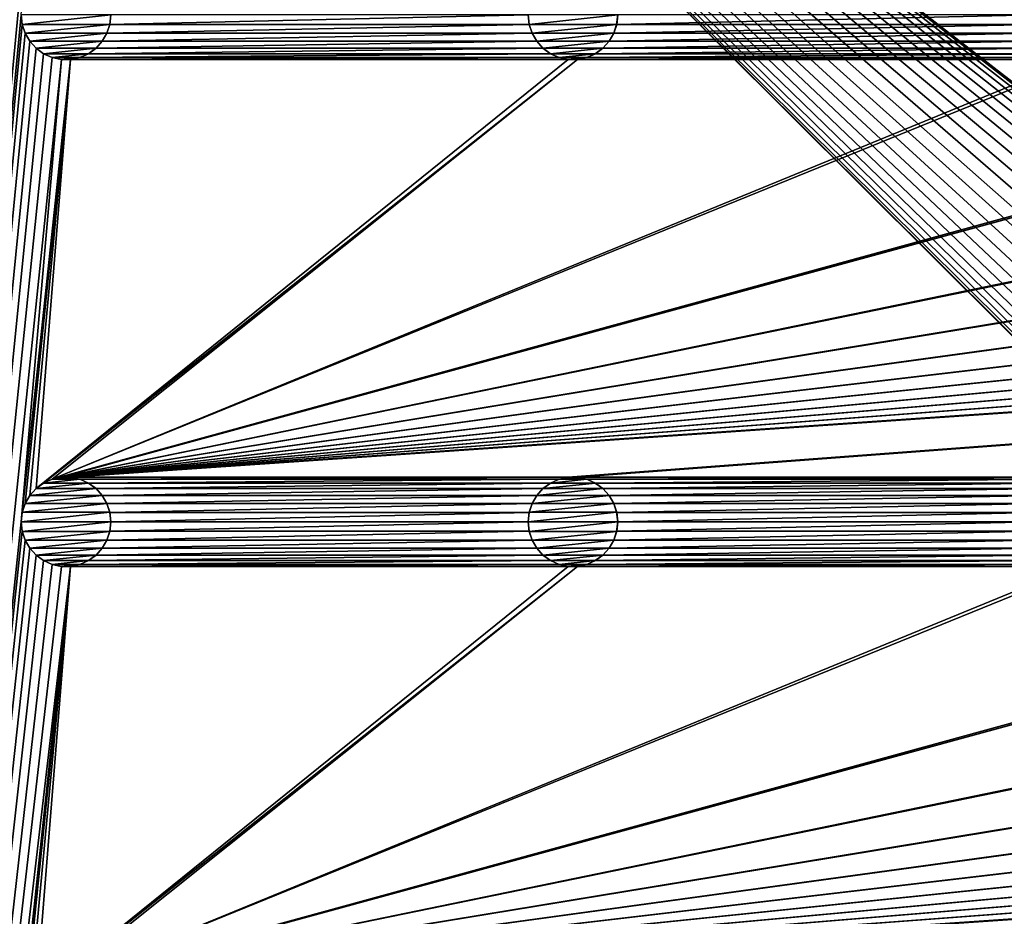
# Model space of a CAD drawing. Header units: metres. Extents: x -200 to 200, y -200 to 200.
# Tile 25 of 88: x -172 to -117, y 63 to 113. Entities that reach past the tile are written whole.
import ezdxf

# ---------------------------------------------------------------- set-up
doc = ezdxf.new("R2010")
doc.units = ezdxf.units.M
doc.layers.add('solid_P34200', color=7, linetype='CONTINUOUS')

msp = doc.modelspace()

# ---------------------------------------------------------------- linework, layer by layer
at = {"layer": 'solid_P34200'}
for points in [[(-172.300003, 169.800003, 5), (-200, 178, 5), (-200, -178, 5)], [(-172.242264, 169.271637, 5), (-172.300003, 169.800003, 5), (-200, -178, 5)], [(-172.084335, 168.784439, 5), (-172.242264, 169.271637, 5), (-200, -178, 5)], [(-171.820801, 168.330292, 5), (-172.084335, 168.784439, 5), (-200, -178, 5)], [(-171.474228, 167.943787, 5), (-171.820801, 168.330292, 5), (-200, -178, 5)], [(-171.047821, 167.634933, 5), (-171.474228, 167.943787, 5), (-200, -178, 5)], [(-170.574692, 167.423645, 5), (-171.047821, 167.634933, 5), (-200, -178, 5)], [(-172.300003, 141.5, 5), (-170.574692, 167.423645, 5), (-200, -178, 5)], [(-181, 159), (-14.856524, 2.058549), (-15, 0)], [(-181, 159), (-15, 0), (-14.856524, -2.058549)], [(-181, 159), (-14.444175, 4.045302), (-14.856524, 2.058549)], [(-181, 159), (-13.756138, 5.976712), (-14.444175, 4.045302)], [(-181, 159), (-12.817678, 7.79116), (-13.756138, 5.976712)], [(-181, 159), (-11.633039, 9.467192), (-12.817678, 7.79116)], [(-181, 159), (-10.240819, 10.959723), (-11.633039, 9.467192)], [(-181, 159), (-8.64688, 12.25524), (-10.240819, 10.959723)], [(-181, 159), (-6.904468, 13.315859), (-8.64688, 12.25524)], [(-181, 159), (-5.01928, 14.134056), (-6.904468, 13.315859)], [(-181, 159), (-3.055924, 14.684637), (-5.01928, 14.134056)], [(-181, 159), (-1.019424, 14.964341), (-3.055924, 14.684637)], [(-181, 159), (1.019424, 14.964341), (-1.019424, 14.964341)], [(-181, 159), (3.055924, 14.684637), (1.019424, 14.964341)], [(-181, 159), (5.01928, 14.134056), (3.055924, 14.684637)], [(-181, 159), (6.904468, 13.315859), (5.01928, 14.134056)], [(-181, 159), (8.64688, 12.25524), (6.904468, 13.315859)], [(181, 159), (8.64688, 12.25524), (-181, 159)], [(-181, 159), (-11.633039, -9.467192), (-10.240819, -10.959723)], [(-181, -159), (-181, 159), (-10.240819, -10.959723)], [(-181, 159), (-12.817678, -7.79116), (-11.633039, -9.467192)], [(-181, 159), (-13.756138, -5.976712), (-12.817678, -7.79116)], [(-181, 159), (-14.444175, -4.045302), (-13.756138, -5.976712)], [(-181, 159), (-14.856524, -2.058549), (-14.444175, -4.045302)], [(-172.242264, 140.971634, 5), (-172.300003, 141.5, 5), (-200, -178, 5)], [(-172.084335, 140.484436, 5), (-172.242264, 140.971634, 5), (-200, -178, 5)], [(-171.820801, 140.030289, 5), (-172.084335, 140.484436, 5), (-200, -178, 5)], [(-171.474228, 139.643784, 5), (-171.820801, 140.030289, 5), (-200, -178, 5)], [(-171.047821, 139.33493, 5), (-171.474228, 139.643784, 5), (-200, -178, 5)], [(-170.574692, 139.123642, 5), (-171.047821, 139.33493, 5), (-200, -178, 5)], [(-170.058914, 139.014282, 5), (-170.574692, 139.123642, 5), (-200, -178, 5)], [(-172.300003, 113.199997, 5), (-170.058914, 139.014282, 5), (-200, -178, 5)], [(-172.242264, 112.671631, 5), (-172.300003, 113.199997, 5), (-200, -178, 5)], [(-172.300003, 113.199997, 7.5), (-172.300003, 113.199997, 5), (-172.242264, 112.671631, 5)], [(-172.300003, 113.199997, 7.5), (-172.242264, 112.671631, 5), (-172.239975, 112.667068, 7.5)], [(-172.300003, 113.199997, 7.5), (-172.239975, 112.667068, 7.5), (-167.300003, 113.199997, 7.5)], [(-172.239975, 112.667068, 7.5), (-167.360016, 112.667068, 7.5), (-167.300003, 113.199997, 7.5)], [(-167.360016, 112.667068, 7.5), (-167.357742, 112.671631, 5), (-167.300003, 113.199997, 5)], [(-167.360016, 112.667068, 7.5), (-167.300003, 113.199997, 5), (-167.300003, 113.199997, 7.5)], [(-144, 113.199997, 5), (-167.300003, 113.199997, 5), (-167.357742, 112.671631, 5)], [(-143.942261, 112.671631, 5), (-144, 113.199997, 5), (-167.357742, 112.671631, 5)], [(-144, 113.199997, 7.5), (-144, 113.199997, 5), (-143.942261, 112.671631, 5)], [(-144, 113.199997, 7.5), (-143.942261, 112.671631, 5), (-143.939987, 112.667068, 7.5)], [(-144, 113.199997, 7.5), (-143.939987, 112.667068, 7.5), (-139, 113.199997, 7.5)], [(-143.939987, 112.667068, 7.5), (-139.060013, 112.667068, 7.5), (-139, 113.199997, 7.5)], [(-139.060013, 112.667068, 7.5), (-139.057739, 112.671631, 5), (-139, 113.199997, 5)], [(-139.060013, 112.667068, 7.5), (-139, 113.199997, 5), (-139, 113.199997, 7.5)], [(-115.699997, 113.199997, 5), (-139, 113.199997, 5), (-139.057739, 112.671631, 5)], [(-115.642265, 112.671631, 5), (-115.699997, 113.199997, 5), (-139.057739, 112.671631, 5)], [(-172.084335, 112.184433, 5), (-172.242264, 112.671631, 5), (-200, -178, 5)], [(-171.820801, 111.730286, 5), (-172.084335, 112.184433, 5), (-200, -178, 5)], [(-172.239975, 112.667068, 7.5), (-172.242264, 112.671631, 5), (-172.084335, 112.184433, 5)], [(-172.239975, 112.667068, 7.5), (-172.084335, 112.184433, 5), (-172.082809, 112.180923, 7.5)], [(-172.239975, 112.667068, 7.5), (-172.082809, 112.180923, 7.5), (-167.360016, 112.667068, 7.5)], [(-172.082809, 112.180923, 7.5), (-172.084335, 112.184433, 5), (-171.820801, 111.730286, 5)], [(-172.082809, 112.180923, 7.5), (-167.517197, 112.180923, 7.5), (-167.360016, 112.667068, 7.5)], [(-172.082809, 112.180923, 7.5), (-171.820801, 111.730286, 5), (-171.821884, 111.733292, 7.5)], [(-172.082809, 112.180923, 7.5), (-171.821884, 111.733292, 7.5), (-167.517197, 112.180923, 7.5)], [(-171.821884, 111.733292, 7.5), (-167.778122, 111.733292, 7.5), (-167.517197, 112.180923, 7.5)], [(-143.784332, 112.184433, 5), (-167.515656, 112.184433, 5), (-167.779205, 111.730286, 5)], [(-167.778122, 111.733292, 7.5), (-167.779205, 111.730286, 5), (-167.515656, 112.184433, 5)], [(-143.520798, 111.730286, 5), (-143.784332, 112.184433, 5), (-167.779205, 111.730286, 5)], [(-167.778122, 111.733292, 7.5), (-167.515656, 112.184433, 5), (-167.517197, 112.180923, 7.5)], [(-167.517197, 112.180923, 7.5), (-167.515656, 112.184433, 5), (-167.357742, 112.671631, 5)], [(-167.517197, 112.180923, 7.5), (-167.357742, 112.671631, 5), (-167.360016, 112.667068, 7.5)], [(-143.942261, 112.671631, 5), (-167.357742, 112.671631, 5), (-167.515656, 112.184433, 5)], [(-143.784332, 112.184433, 5), (-143.942261, 112.671631, 5), (-167.515656, 112.184433, 5)], [(-143.939987, 112.667068, 7.5), (-143.942261, 112.671631, 5), (-143.784332, 112.184433, 5)], [(-143.939987, 112.667068, 7.5), (-143.784332, 112.184433, 5), (-143.782806, 112.180923, 7.5)], [(-143.939987, 112.667068, 7.5), (-143.782806, 112.180923, 7.5), (-139.060013, 112.667068, 7.5)], [(-143.782806, 112.180923, 7.5), (-143.784332, 112.184433, 5), (-143.520798, 111.730286, 5)], [(-143.782806, 112.180923, 7.5), (-139.217194, 112.180923, 7.5), (-139.060013, 112.667068, 7.5)], [(-143.782806, 112.180923, 7.5), (-143.520798, 111.730286, 5), (-143.521881, 111.733292, 7.5)], [(-143.782806, 112.180923, 7.5), (-143.521881, 111.733292, 7.5), (-139.217194, 112.180923, 7.5)], [(-143.521881, 111.733292, 7.5), (-139.478119, 111.733292, 7.5), (-139.217194, 112.180923, 7.5)], [(-115.484337, 112.184433, 5), (-139.215668, 112.184433, 5), (-139.479202, 111.730286, 5)], [(-139.478119, 111.733292, 7.5), (-139.479202, 111.730286, 5), (-139.215668, 112.184433, 5)], [(-115.220795, 111.730286, 5), (-115.484337, 112.184433, 5), (-139.479202, 111.730286, 5)], [(-139.478119, 111.733292, 7.5), (-139.215668, 112.184433, 5), (-139.217194, 112.180923, 7.5)], [(-139.217194, 112.180923, 7.5), (-139.215668, 112.184433, 5), (-139.057739, 112.671631, 5)], [(-139.217194, 112.180923, 7.5), (-139.057739, 112.671631, 5), (-139.060013, 112.667068, 7.5)], [(-115.642265, 112.671631, 5), (-139.057739, 112.671631, 5), (-139.215668, 112.184433, 5)], [(-115.484337, 112.184433, 5), (-115.642265, 112.671631, 5), (-139.215668, 112.184433, 5)], [(-171.474228, 111.343788, 5), (-171.820801, 111.730286, 5), (-200, -178, 5)], [(-171.821884, 111.733292, 7.5), (-171.820801, 111.730286, 5), (-171.474228, 111.343788, 5)], [(-171.821884, 111.733292, 7.5), (-171.474228, 111.343788, 5), (-171.470108, 111.340363, 7.5)], [(-171.821884, 111.733292, 7.5), (-171.470108, 111.340363, 7.5), (-167.778122, 111.733292, 7.5)], [(-171.470108, 111.340363, 7.5), (-168.129883, 111.340363, 7.5), (-167.778122, 111.733292, 7.5)], [(-168.129883, 111.340363, 7.5), (-167.779205, 111.730286, 5), (-167.778122, 111.733292, 7.5)], [(-168.129883, 111.340363, 7.5), (-168.125778, 111.343788, 5), (-167.779205, 111.730286, 5)], [(-143.520798, 111.730286, 5), (-167.779205, 111.730286, 5), (-168.125778, 111.343788, 5)], [(-143.174225, 111.343788, 5), (-143.520798, 111.730286, 5), (-168.125778, 111.343788, 5)], [(-143.521881, 111.733292, 7.5), (-143.520798, 111.730286, 5), (-143.174225, 111.343788, 5)], [(-143.521881, 111.733292, 7.5), (-143.174225, 111.343788, 5), (-143.17012, 111.340363, 7.5)], [(-143.521881, 111.733292, 7.5), (-143.17012, 111.340363, 7.5), (-139.478119, 111.733292, 7.5)], [(-143.17012, 111.340363, 7.5), (-139.82988, 111.340363, 7.5), (-139.478119, 111.733292, 7.5)], [(-139.82988, 111.340363, 7.5), (-139.479202, 111.730286, 5), (-139.478119, 111.733292, 7.5)], [(-139.82988, 111.340363, 7.5), (-139.825775, 111.343788, 5), (-139.479202, 111.730286, 5)], [(-115.220795, 111.730286, 5), (-139.479202, 111.730286, 5), (-139.825775, 111.343788, 5)], [(-114.874222, 111.343788, 5), (-115.220795, 111.730286, 5), (-139.825775, 111.343788, 5)], [(-171.047821, 111.034927, 5), (-171.474228, 111.343788, 5), (-200, -178, 5)], [(-171.470108, 111.340363, 7.5), (-171.474228, 111.343788, 5), (-171.047821, 111.034927, 5)], [(-171.470108, 111.340363, 7.5), (-171.047821, 111.034927, 5), (-171.051529, 111.037949, 7.5)], [(-171.470108, 111.340363, 7.5), (-171.051529, 111.037949, 7.5), (-168.129883, 111.340363, 7.5)], [(-171.051529, 111.037949, 7.5), (-168.548462, 111.037949, 7.5), (-168.129883, 111.340363, 7.5)], [(-171.051529, 111.037949, 7.5), (-171.047821, 111.034927, 5), (-170.574692, 110.823647, 5)], [(-171.051529, 111.037949, 7.5), (-170.574692, 110.823647, 5), (-170.568771, 110.822136, 7.5)], [(-171.051529, 111.037949, 7.5), (-170.568771, 110.822136, 7.5), (-168.548462, 111.037949, 7.5)], [(-170.568771, 110.822136, 7.5), (-169.031219, 110.822136, 7.5), (-168.548462, 111.037949, 7.5)], [(-169.031219, 110.822136, 7.5), (-168.552185, 111.034927, 5), (-168.548462, 111.037949, 7.5)], [(-143.174225, 111.343788, 5), (-168.125778, 111.343788, 5), (-168.552185, 111.034927, 5)], [(-168.548462, 111.037949, 7.5), (-168.552185, 111.034927, 5), (-168.125778, 111.343788, 5)], [(-142.747818, 111.034927, 5), (-143.174225, 111.343788, 5), (-168.552185, 111.034927, 5)], [(-168.548462, 111.037949, 7.5), (-168.125778, 111.343788, 5), (-168.129883, 111.340363, 7.5)], [(-143.17012, 111.340363, 7.5), (-143.174225, 111.343788, 5), (-142.747818, 111.034927, 5)], [(-143.17012, 111.340363, 7.5), (-142.747818, 111.034927, 5), (-142.751526, 111.037949, 7.5)], [(-143.17012, 111.340363, 7.5), (-142.751526, 111.037949, 7.5), (-139.82988, 111.340363, 7.5)], [(-142.751526, 111.037949, 7.5), (-140.248474, 111.037949, 7.5), (-139.82988, 111.340363, 7.5)], [(-142.751526, 111.037949, 7.5), (-142.747818, 111.034927, 5), (-142.274689, 110.823647, 5)], [(-142.751526, 111.037949, 7.5), (-142.274689, 110.823647, 5), (-142.268784, 110.822136, 7.5)], [(-142.751526, 111.037949, 7.5), (-142.268784, 110.822136, 7.5), (-140.248474, 111.037949, 7.5)], [(-142.268784, 110.822136, 7.5), (-140.731216, 110.822136, 7.5), (-140.248474, 111.037949, 7.5)], [(-140.731216, 110.822136, 7.5), (-140.252182, 111.034927, 5), (-140.248474, 111.037949, 7.5)], [(-114.874222, 111.343788, 5), (-139.825775, 111.343788, 5), (-140.252182, 111.034927, 5)], [(-140.248474, 111.037949, 7.5), (-140.252182, 111.034927, 5), (-139.825775, 111.343788, 5)], [(-114.447815, 111.034927, 5), (-114.874222, 111.343788, 5), (-140.252182, 111.034927, 5)], [(-140.248474, 111.037949, 7.5), (-139.825775, 111.343788, 5), (-139.82988, 111.340363, 7.5)], [(-170.574692, 110.823647, 5), (-171.047821, 111.034927, 5), (-200, -178, 5)], [(-170.058914, 110.714287, 5), (-170.574692, 110.823647, 5), (-200, -178, 5)], [(-172.300003, 84.900002, 5), (-170.058914, 110.714287, 5), (-200, -178, 5)], [(-172.300003, 84.900002, 5), (-169.541077, 110.714287, 5), (-170.058914, 110.714287, 5)], [(-172.300003, 84.900002, 5), (-172.242264, 85.428368, 5), (-169.541077, 110.714287, 5)], [(-172.242264, 85.428368, 5), (-172.084335, 85.915565, 5), (-169.541077, 110.714287, 5)], [(-172.084335, 85.915565, 5), (-171.820801, 86.369713, 5), (-169.541077, 110.714287, 5)], [(-171.820801, 86.369713, 5), (-171.474228, 86.75621, 5), (-169.541077, 110.714287, 5)], [(-141.758926, 110.714287, 5), (-169.541077, 110.714287, 5), (-171.474228, 86.75621, 5)], [(-141.241074, 110.714287, 5), (-171.474228, 86.75621, 5), (-171.047821, 87.065071, 5)], [(-141.241074, 110.714287, 5), (-141.758926, 110.714287, 5), (-171.474228, 86.75621, 5)], [(-141.241074, 110.714287, 5), (-171.047821, 87.065071, 5), (-170.574692, 87.276352, 5)], [(-170.568771, 110.822136, 7.5), (-170.574692, 110.823647, 5), (-170.058914, 110.714287, 5)], [(-84.641083, 110.714287, 5), (-170.574692, 87.276352, 5), (-170.058914, 87.385712, 5)], [(-113.458923, 110.714287, 5), (-141.241074, 110.714287, 5), (-170.574692, 87.276352, 5)], [(-112.941078, 110.714287, 5), (-113.458923, 110.714287, 5), (-170.574692, 87.276352, 5)], [(-85.15892, 110.714287, 5), (-112.941078, 110.714287, 5), (-170.574692, 87.276352, 5)], [(-84.641083, 110.714287, 5), (-85.15892, 110.714287, 5), (-170.574692, 87.276352, 5)], [(-170.568771, 110.822136, 7.5), (-170.058914, 110.714287, 5), (-170.064636, 110.715477, 7.5)], [(-170.568771, 110.822136, 7.5), (-170.064636, 110.715477, 7.5), (-169.031219, 110.822136, 7.5)], [(-170.064636, 110.715477, 7.5), (-169.53537, 110.715477, 7.5), (-169.031219, 110.822136, 7.5)], [(-170.064636, 110.715477, 7.5), (-170.058914, 110.714287, 5), (-169.541077, 110.714287, 5)], [(-170.064636, 110.715477, 7.5), (-169.541077, 110.714287, 5), (-169.53537, 110.715477, 7.5)], [(170.058914, 110.714287, 5), (-170.058914, 87.385712, 5), (-169.541077, 87.385712, 5)], [(-56.858921, 110.714287, 5), (-84.641083, 110.714287, 5), (-170.058914, 87.385712, 5)], [(-56.34108, 110.714287, 5), (-56.858921, 110.714287, 5), (-170.058914, 87.385712, 5)], [(-28.55892, 110.714287, 5), (-56.34108, 110.714287, 5), (-170.058914, 87.385712, 5)], [(-28.04108, 110.714287, 5), (-28.55892, 110.714287, 5), (-170.058914, 87.385712, 5)], [(-0.25892, 110.714287, 5), (-28.04108, 110.714287, 5), (-170.058914, 87.385712, 5)], [(0.25892, 110.714287, 5), (-0.25892, 110.714287, 5), (-170.058914, 87.385712, 5)], [(28.04108, 110.714287, 5), (0.25892, 110.714287, 5), (-170.058914, 87.385712, 5)], [(170.058914, 110.714287, 5), (169.541077, 110.714287, 5), (-170.058914, 87.385712, 5)], [(141.758926, 110.714287, 5), (-170.058914, 87.385712, 5), (169.541077, 110.714287, 5)], [(141.758926, 110.714287, 5), (141.241074, 110.714287, 5), (-170.058914, 87.385712, 5)], [(113.458923, 110.714287, 5), (-170.058914, 87.385712, 5), (141.241074, 110.714287, 5)], [(113.458923, 110.714287, 5), (112.941078, 110.714287, 5), (-170.058914, 87.385712, 5)], [(85.15892, 110.714287, 5), (-170.058914, 87.385712, 5), (112.941078, 110.714287, 5)], [(85.15892, 110.714287, 5), (84.641083, 110.714287, 5), (-170.058914, 87.385712, 5)], [(56.858921, 110.714287, 5), (-170.058914, 87.385712, 5), (84.641083, 110.714287, 5)], [(56.858921, 110.714287, 5), (56.34108, 110.714287, 5), (-170.058914, 87.385712, 5)], [(28.55892, 110.714287, 5), (-170.058914, 87.385712, 5), (56.34108, 110.714287, 5)], [(28.55892, 110.714287, 5), (28.04108, 110.714287, 5), (-170.058914, 87.385712, 5)], [(-142.274689, 110.823647, 5), (-169.025314, 110.823647, 5), (-169.541077, 110.714287, 5)], [(-169.53537, 110.715477, 7.5), (-169.541077, 110.714287, 5), (-169.025314, 110.823647, 5)], [(-141.758926, 110.714287, 5), (-142.274689, 110.823647, 5), (-169.541077, 110.714287, 5)], [(170.058914, 110.714287, 5), (-169.541077, 87.385712, 5), (-141.758926, 87.385712, 5)], [(-169.53537, 110.715477, 7.5), (-169.025314, 110.823647, 5), (-169.031219, 110.822136, 7.5)], [(-169.031219, 110.822136, 7.5), (-169.025314, 110.823647, 5), (-168.552185, 111.034927, 5)], [(-142.747818, 111.034927, 5), (-168.552185, 111.034927, 5), (-169.025314, 110.823647, 5)], [(-142.274689, 110.823647, 5), (-142.747818, 111.034927, 5), (-169.025314, 110.823647, 5)], [(-142.268784, 110.822136, 7.5), (-142.274689, 110.823647, 5), (-141.758926, 110.714287, 5)], [(-142.268784, 110.822136, 7.5), (-141.758926, 110.714287, 5), (-141.764633, 110.715477, 7.5)], [(-142.268784, 110.822136, 7.5), (-141.764633, 110.715477, 7.5), (-140.731216, 110.822136, 7.5)], [(-141.764633, 110.715477, 7.5), (-141.235367, 110.715477, 7.5), (-140.731216, 110.822136, 7.5)], [(-141.764633, 110.715477, 7.5), (-141.758926, 110.714287, 5), (-141.241074, 110.714287, 5)], [(-141.764633, 110.715477, 7.5), (-141.241074, 110.714287, 5), (-141.235367, 110.715477, 7.5)], [(170.058914, 110.714287, 5), (-141.758926, 87.385712, 5), (-141.241074, 87.385712, 5)], [(-113.974686, 110.823647, 5), (-140.725311, 110.823647, 5), (-141.241074, 110.714287, 5)], [(-141.235367, 110.715477, 7.5), (-141.241074, 110.714287, 5), (-140.725311, 110.823647, 5)], [(-113.458923, 110.714287, 5), (-113.974686, 110.823647, 5), (-141.241074, 110.714287, 5)], [(170.058914, 110.714287, 5), (-141.241074, 87.385712, 5), (-113.458923, 87.385712, 5)], [(-141.235367, 110.715477, 7.5), (-140.725311, 110.823647, 5), (-140.731216, 110.822136, 7.5)], [(-140.731216, 110.822136, 7.5), (-140.725311, 110.823647, 5), (-140.252182, 111.034927, 5)], [(-114.447815, 111.034927, 5), (-140.252182, 111.034927, 5), (-140.725311, 110.823647, 5)], [(-113.974686, 110.823647, 5), (-114.447815, 111.034927, 5), (-140.725311, 110.823647, 5)], [(-171.051529, 87.06205, 7.5), (-171.047821, 87.065071, 5), (-171.474228, 86.75621, 5)], [(-171.051529, 87.06205, 7.5), (-171.474228, 86.75621, 5), (-171.470108, 86.759636, 7.5)], [(-168.548462, 87.06205, 7.5), (-171.051529, 87.06205, 7.5), (-171.470108, 86.759636, 7.5)], [(-168.129883, 86.759636, 7.5), (-168.548462, 87.06205, 7.5), (-171.470108, 86.759636, 7.5)], [(-170.568771, 87.277863, 7.5), (-171.047821, 87.065071, 5), (-171.051529, 87.06205, 7.5)], [(-169.031219, 87.277863, 7.5), (-170.568771, 87.277863, 7.5), (-171.051529, 87.06205, 7.5)], [(-168.548462, 87.06205, 7.5), (-169.031219, 87.277863, 7.5), (-171.051529, 87.06205, 7.5)], [(-170.568771, 87.277863, 7.5), (-170.574692, 87.276352, 5), (-171.047821, 87.065071, 5)], [(-170.064636, 87.384521, 7.5), (-170.058914, 87.385712, 5), (-170.574692, 87.276352, 5)], [(-170.064636, 87.384521, 7.5), (-170.574692, 87.276352, 5), (-170.568771, 87.277863, 7.5)], [(-169.53537, 87.384521, 7.5), (-170.064636, 87.384521, 7.5), (-170.568771, 87.277863, 7.5)], [(-169.031219, 87.277863, 7.5), (-169.53537, 87.384521, 7.5), (-170.568771, 87.277863, 7.5)], [(-169.53537, 87.384521, 7.5), (-170.058914, 87.385712, 5), (-170.064636, 87.384521, 7.5)], [(-169.53537, 87.384521, 7.5), (-169.541077, 87.385712, 5), (-170.058914, 87.385712, 5)], [(-141.758926, 87.385712, 5), (-169.541077, 87.385712, 5), (-169.025314, 87.276352, 5)], [(-169.031219, 87.277863, 7.5), (-169.025314, 87.276352, 5), (-169.541077, 87.385712, 5)], [(-169.031219, 87.277863, 7.5), (-169.541077, 87.385712, 5), (-169.53537, 87.384521, 7.5)], [(-168.548462, 87.06205, 7.5), (-169.025314, 87.276352, 5), (-169.031219, 87.277863, 7.5)], [(-142.274689, 87.276352, 5), (-141.758926, 87.385712, 5), (-169.025314, 87.276352, 5)], [(-142.274689, 87.276352, 5), (-169.025314, 87.276352, 5), (-168.552185, 87.065071, 5)], [(-168.548462, 87.06205, 7.5), (-168.552185, 87.065071, 5), (-169.025314, 87.276352, 5)], [(-142.747818, 87.065071, 5), (-142.274689, 87.276352, 5), (-168.552185, 87.065071, 5)], [(-142.747818, 87.065071, 5), (-168.552185, 87.065071, 5), (-168.125778, 86.75621, 5)], [(-168.129883, 86.759636, 7.5), (-168.125778, 86.75621, 5), (-168.552185, 87.065071, 5)], [(-168.129883, 86.759636, 7.5), (-168.552185, 87.065071, 5), (-168.548462, 87.06205, 7.5)], [(-143.174225, 86.75621, 5), (-142.747818, 87.065071, 5), (-168.125778, 86.75621, 5)], [(-142.751526, 87.06205, 7.5), (-142.747818, 87.065071, 5), (-143.174225, 86.75621, 5)], [(-142.751526, 87.06205, 7.5), (-143.174225, 86.75621, 5), (-143.17012, 86.759636, 7.5)], [(-140.248474, 87.06205, 7.5), (-142.751526, 87.06205, 7.5), (-143.17012, 86.759636, 7.5)], [(-139.82988, 86.759636, 7.5), (-140.248474, 87.06205, 7.5), (-143.17012, 86.759636, 7.5)], [(-142.268784, 87.277863, 7.5), (-142.747818, 87.065071, 5), (-142.751526, 87.06205, 7.5)], [(-140.731216, 87.277863, 7.5), (-142.268784, 87.277863, 7.5), (-142.751526, 87.06205, 7.5)], [(-140.248474, 87.06205, 7.5), (-140.731216, 87.277863, 7.5), (-142.751526, 87.06205, 7.5)], [(-142.268784, 87.277863, 7.5), (-142.274689, 87.276352, 5), (-142.747818, 87.065071, 5)], [(-141.764633, 87.384521, 7.5), (-141.758926, 87.385712, 5), (-142.274689, 87.276352, 5)], [(-141.764633, 87.384521, 7.5), (-142.274689, 87.276352, 5), (-142.268784, 87.277863, 7.5)], [(-141.235367, 87.384521, 7.5), (-141.764633, 87.384521, 7.5), (-142.268784, 87.277863, 7.5)], [(-140.731216, 87.277863, 7.5), (-141.235367, 87.384521, 7.5), (-142.268784, 87.277863, 7.5)], [(-141.235367, 87.384521, 7.5), (-141.758926, 87.385712, 5), (-141.764633, 87.384521, 7.5)], [(-141.235367, 87.384521, 7.5), (-141.241074, 87.385712, 5), (-141.758926, 87.385712, 5)], [(-113.458923, 87.385712, 5), (-141.241074, 87.385712, 5), (-140.725311, 87.276352, 5)], [(-140.731216, 87.277863, 7.5), (-140.725311, 87.276352, 5), (-141.241074, 87.385712, 5)], [(-140.731216, 87.277863, 7.5), (-141.241074, 87.385712, 5), (-141.235367, 87.384521, 7.5)], [(-140.248474, 87.06205, 7.5), (-140.725311, 87.276352, 5), (-140.731216, 87.277863, 7.5)], [(-113.974686, 87.276352, 5), (-113.458923, 87.385712, 5), (-140.725311, 87.276352, 5)], [(-113.974686, 87.276352, 5), (-140.725311, 87.276352, 5), (-140.252182, 87.065071, 5)], [(-140.248474, 87.06205, 7.5), (-140.252182, 87.065071, 5), (-140.725311, 87.276352, 5)], [(-114.447815, 87.065071, 5), (-113.974686, 87.276352, 5), (-140.252182, 87.065071, 5)], [(-114.447815, 87.065071, 5), (-140.252182, 87.065071, 5), (-139.825775, 86.75621, 5)], [(-139.82988, 86.759636, 7.5), (-139.825775, 86.75621, 5), (-140.252182, 87.065071, 5)], [(-139.82988, 86.759636, 7.5), (-140.252182, 87.065071, 5), (-140.248474, 87.06205, 7.5)], [(-114.874222, 86.75621, 5), (-114.447815, 87.065071, 5), (-139.825775, 86.75621, 5)], [(-171.821884, 86.366707, 7.5), (-171.820801, 86.369713, 5), (-172.084335, 85.915565, 5)], [(-171.821884, 86.366707, 7.5), (-172.084335, 85.915565, 5), (-172.082809, 85.919083, 7.5)], [(-167.778122, 86.366707, 7.5), (-171.821884, 86.366707, 7.5), (-172.082809, 85.919083, 7.5)], [(-167.517197, 85.919083, 7.5), (-167.778122, 86.366707, 7.5), (-172.082809, 85.919083, 7.5)], [(-171.470108, 86.759636, 7.5), (-171.820801, 86.369713, 5), (-171.821884, 86.366707, 7.5)], [(-168.129883, 86.759636, 7.5), (-171.470108, 86.759636, 7.5), (-171.821884, 86.366707, 7.5)], [(-167.778122, 86.366707, 7.5), (-168.129883, 86.759636, 7.5), (-171.821884, 86.366707, 7.5)], [(-171.470108, 86.759636, 7.5), (-171.474228, 86.75621, 5), (-171.820801, 86.369713, 5)], [(-167.778122, 86.366707, 7.5), (-168.125778, 86.75621, 5), (-168.129883, 86.759636, 7.5)], [(-143.174225, 86.75621, 5), (-168.125778, 86.75621, 5), (-167.779205, 86.369713, 5)], [(-167.778122, 86.366707, 7.5), (-167.779205, 86.369713, 5), (-168.125778, 86.75621, 5)], [(-143.520798, 86.369713, 5), (-143.174225, 86.75621, 5), (-167.779205, 86.369713, 5)], [(-143.520798, 86.369713, 5), (-167.779205, 86.369713, 5), (-167.515656, 85.915565, 5)], [(-167.517197, 85.919083, 7.5), (-167.515656, 85.915565, 5), (-167.779205, 86.369713, 5)], [(-167.517197, 85.919083, 7.5), (-167.779205, 86.369713, 5), (-167.778122, 86.366707, 7.5)], [(-143.784332, 85.915565, 5), (-143.520798, 86.369713, 5), (-167.515656, 85.915565, 5)], [(-143.521881, 86.366707, 7.5), (-143.520798, 86.369713, 5), (-143.784332, 85.915565, 5)], [(-143.521881, 86.366707, 7.5), (-143.784332, 85.915565, 5), (-143.782806, 85.919083, 7.5)], [(-139.478119, 86.366707, 7.5), (-143.521881, 86.366707, 7.5), (-143.782806, 85.919083, 7.5)], [(-139.217194, 85.919083, 7.5), (-139.478119, 86.366707, 7.5), (-143.782806, 85.919083, 7.5)], [(-143.17012, 86.759636, 7.5), (-143.520798, 86.369713, 5), (-143.521881, 86.366707, 7.5)], [(-139.82988, 86.759636, 7.5), (-143.17012, 86.759636, 7.5), (-143.521881, 86.366707, 7.5)], [(-139.478119, 86.366707, 7.5), (-139.82988, 86.759636, 7.5), (-143.521881, 86.366707, 7.5)], [(-143.17012, 86.759636, 7.5), (-143.174225, 86.75621, 5), (-143.520798, 86.369713, 5)], [(-139.478119, 86.366707, 7.5), (-139.825775, 86.75621, 5), (-139.82988, 86.759636, 7.5)], [(-114.874222, 86.75621, 5), (-139.825775, 86.75621, 5), (-139.479202, 86.369713, 5)], [(-139.478119, 86.366707, 7.5), (-139.479202, 86.369713, 5), (-139.825775, 86.75621, 5)], [(-115.220795, 86.369713, 5), (-114.874222, 86.75621, 5), (-139.479202, 86.369713, 5)], [(-115.220795, 86.369713, 5), (-139.479202, 86.369713, 5), (-139.215668, 85.915565, 5)], [(-139.217194, 85.919083, 7.5), (-139.215668, 85.915565, 5), (-139.479202, 86.369713, 5)], [(-139.217194, 85.919083, 7.5), (-139.479202, 86.369713, 5), (-139.478119, 86.366707, 7.5)], [(-115.484337, 85.915565, 5), (-115.220795, 86.369713, 5), (-139.215668, 85.915565, 5)], [(-172.082809, 85.919083, 7.5), (-172.084335, 85.915565, 5), (-172.242264, 85.428368, 5)], [(-172.082809, 85.919083, 7.5), (-172.242264, 85.428368, 5), (-172.239975, 85.43293, 7.5)], [(-167.517197, 85.919083, 7.5), (-172.082809, 85.919083, 7.5), (-172.239975, 85.43293, 7.5)], [(-167.360016, 85.43293, 7.5), (-167.517197, 85.919083, 7.5), (-172.239975, 85.43293, 7.5)], [(-167.360016, 85.43293, 7.5), (-167.515656, 85.915565, 5), (-167.517197, 85.919083, 7.5)], [(-143.784332, 85.915565, 5), (-167.515656, 85.915565, 5), (-167.357742, 85.428368, 5)], [(-167.360016, 85.43293, 7.5), (-167.357742, 85.428368, 5), (-167.515656, 85.915565, 5)], [(-143.942261, 85.428368, 5), (-143.784332, 85.915565, 5), (-167.357742, 85.428368, 5)], [(-143.782806, 85.919083, 7.5), (-143.784332, 85.915565, 5), (-143.942261, 85.428368, 5)], [(-143.782806, 85.919083, 7.5), (-143.942261, 85.428368, 5), (-143.939987, 85.43293, 7.5)], [(-139.217194, 85.919083, 7.5), (-143.782806, 85.919083, 7.5), (-143.939987, 85.43293, 7.5)], [(-139.060013, 85.43293, 7.5), (-139.217194, 85.919083, 7.5), (-143.939987, 85.43293, 7.5)], [(-139.060013, 85.43293, 7.5), (-139.215668, 85.915565, 5), (-139.217194, 85.919083, 7.5)], [(-115.484337, 85.915565, 5), (-139.215668, 85.915565, 5), (-139.057739, 85.428368, 5)], [(-139.060013, 85.43293, 7.5), (-139.057739, 85.428368, 5), (-139.215668, 85.915565, 5)], [(-115.642265, 85.428368, 5), (-115.484337, 85.915565, 5), (-139.057739, 85.428368, 5)], [(-172.239975, 85.43293, 7.5), (-172.242264, 85.428368, 5), (-172.300003, 84.900002, 5)], [(-172.239975, 85.43293, 7.5), (-172.300003, 84.900002, 5), (-172.300003, 84.900002, 7.5)], [(-167.360016, 85.43293, 7.5), (-172.300003, 84.900002, 7.5), (-167.300003, 84.900002, 7.5)], [(-167.360016, 85.43293, 7.5), (-172.239975, 85.43293, 7.5), (-172.300003, 84.900002, 7.5)], [(-167.360016, 85.43293, 7.5), (-167.300003, 84.900002, 7.5), (-167.357742, 85.428368, 5)], [(-143.942261, 85.428368, 5), (-167.357742, 85.428368, 5), (-167.300003, 84.900002, 5)], [(-167.300003, 84.900002, 7.5), (-167.300003, 84.900002, 5), (-167.357742, 85.428368, 5)], [(-144, 84.900002, 5), (-143.942261, 85.428368, 5), (-167.300003, 84.900002, 5)], [(-143.939987, 85.43293, 7.5), (-143.942261, 85.428368, 5), (-144, 84.900002, 5)], [(-143.939987, 85.43293, 7.5), (-144, 84.900002, 5), (-144, 84.900002, 7.5)], [(-139.060013, 85.43293, 7.5), (-144, 84.900002, 7.5), (-139, 84.900002, 7.5)], [(-139.060013, 85.43293, 7.5), (-143.939987, 85.43293, 7.5), (-144, 84.900002, 7.5)], [(-139.060013, 85.43293, 7.5), (-139, 84.900002, 7.5), (-139.057739, 85.428368, 5)], [(-115.642265, 85.428368, 5), (-139.057739, 85.428368, 5), (-139, 84.900002, 5)], [(-139, 84.900002, 7.5), (-139, 84.900002, 5), (-139.057739, 85.428368, 5)], [(-115.699997, 84.900002, 5), (-115.642265, 85.428368, 5), (-139, 84.900002, 5)], [(-172.242264, 84.371628, 5), (-172.300003, 84.900002, 5), (-200, -178, 5)], [(-172.300003, 84.900002, 7.5), (-172.300003, 84.900002, 5), (-172.242264, 84.371628, 5)], [(-172.300003, 84.900002, 7.5), (-172.242264, 84.371628, 5), (-172.239975, 84.367065, 7.5)], [(-172.300003, 84.900002, 7.5), (-172.239975, 84.367065, 7.5), (-167.300003, 84.900002, 7.5)], [(-172.239975, 84.367065, 7.5), (-167.360016, 84.367065, 7.5), (-167.300003, 84.900002, 7.5)], [(-167.360016, 84.367065, 7.5), (-167.357742, 84.371628, 5), (-167.300003, 84.900002, 5)], [(-167.360016, 84.367065, 7.5), (-167.300003, 84.900002, 5), (-167.300003, 84.900002, 7.5)], [(-144, 84.900002, 5), (-167.300003, 84.900002, 5), (-167.357742, 84.371628, 5)], [(-143.942261, 84.371628, 5), (-144, 84.900002, 5), (-167.357742, 84.371628, 5)], [(-144, 84.900002, 7.5), (-144, 84.900002, 5), (-143.942261, 84.371628, 5)], [(-144, 84.900002, 7.5), (-143.942261, 84.371628, 5), (-143.939987, 84.367065, 7.5)], [(-144, 84.900002, 7.5), (-143.939987, 84.367065, 7.5), (-139, 84.900002, 7.5)], [(-143.939987, 84.367065, 7.5), (-139.060013, 84.367065, 7.5), (-139, 84.900002, 7.5)], [(-139.060013, 84.367065, 7.5), (-139.057739, 84.371628, 5), (-139, 84.900002, 5)], [(-139.060013, 84.367065, 7.5), (-139, 84.900002, 5), (-139, 84.900002, 7.5)], [(-115.699997, 84.900002, 5), (-139, 84.900002, 5), (-139.057739, 84.371628, 5)], [(-115.642265, 84.371628, 5), (-115.699997, 84.900002, 5), (-139.057739, 84.371628, 5)], [(-172.084335, 83.88443, 5), (-172.242264, 84.371628, 5), (-200, -178, 5)], [(-172.239975, 84.367065, 7.5), (-172.242264, 84.371628, 5), (-172.084335, 83.88443, 5)], [(-172.239975, 84.367065, 7.5), (-172.084335, 83.88443, 5), (-172.082809, 83.88092, 7.5)], [(-172.239975, 84.367065, 7.5), (-172.082809, 83.88092, 7.5), (-167.360016, 84.367065, 7.5)], [(-172.082809, 83.88092, 7.5), (-167.517197, 83.88092, 7.5), (-167.360016, 84.367065, 7.5)], [(-167.517197, 83.88092, 7.5), (-167.515656, 83.88443, 5), (-167.357742, 84.371628, 5)], [(-167.517197, 83.88092, 7.5), (-167.357742, 84.371628, 5), (-167.360016, 84.367065, 7.5)], [(-143.942261, 84.371628, 5), (-167.357742, 84.371628, 5), (-167.515656, 83.88443, 5)], [(-143.784332, 83.88443, 5), (-143.942261, 84.371628, 5), (-167.515656, 83.88443, 5)], [(-143.939987, 84.367065, 7.5), (-143.942261, 84.371628, 5), (-143.784332, 83.88443, 5)], [(-143.939987, 84.367065, 7.5), (-143.784332, 83.88443, 5), (-143.782806, 83.88092, 7.5)], [(-143.939987, 84.367065, 7.5), (-143.782806, 83.88092, 7.5), (-139.060013, 84.367065, 7.5)], [(-143.782806, 83.88092, 7.5), (-139.217194, 83.88092, 7.5), (-139.060013, 84.367065, 7.5)], [(-139.217194, 83.88092, 7.5), (-139.215668, 83.88443, 5), (-139.057739, 84.371628, 5)], [(-139.217194, 83.88092, 7.5), (-139.057739, 84.371628, 5), (-139.060013, 84.367065, 7.5)], [(-115.642265, 84.371628, 5), (-139.057739, 84.371628, 5), (-139.215668, 83.88443, 5)], [(-115.484337, 83.88443, 5), (-115.642265, 84.371628, 5), (-139.215668, 83.88443, 5)], [(-171.820801, 83.43029, 5), (-172.084335, 83.88443, 5), (-200, -178, 5)], [(-172.082809, 83.88092, 7.5), (-172.084335, 83.88443, 5), (-171.820801, 83.43029, 5)], [(-172.082809, 83.88092, 7.5), (-171.820801, 83.43029, 5), (-171.821884, 83.433289, 7.5)], [(-172.082809, 83.88092, 7.5), (-171.821884, 83.433289, 7.5), (-167.517197, 83.88092, 7.5)], [(-171.821884, 83.433289, 7.5), (-167.778122, 83.433289, 7.5), (-167.517197, 83.88092, 7.5)], [(-143.784332, 83.88443, 5), (-167.515656, 83.88443, 5), (-167.779205, 83.43029, 5)], [(-167.778122, 83.433289, 7.5), (-167.779205, 83.43029, 5), (-167.515656, 83.88443, 5)], [(-143.520798, 83.43029, 5), (-143.784332, 83.88443, 5), (-167.779205, 83.43029, 5)], [(-167.778122, 83.433289, 7.5), (-167.515656, 83.88443, 5), (-167.517197, 83.88092, 7.5)], [(-143.782806, 83.88092, 7.5), (-143.784332, 83.88443, 5), (-143.520798, 83.43029, 5)], [(-143.782806, 83.88092, 7.5), (-143.520798, 83.43029, 5), (-143.521881, 83.433289, 7.5)], [(-143.782806, 83.88092, 7.5), (-143.521881, 83.433289, 7.5), (-139.217194, 83.88092, 7.5)], [(-143.521881, 83.433289, 7.5), (-139.478119, 83.433289, 7.5), (-139.217194, 83.88092, 7.5)], [(-115.484337, 83.88443, 5), (-139.215668, 83.88443, 5), (-139.479202, 83.43029, 5)], [(-139.478119, 83.433289, 7.5), (-139.479202, 83.43029, 5), (-139.215668, 83.88443, 5)], [(-115.220795, 83.43029, 5), (-115.484337, 83.88443, 5), (-139.479202, 83.43029, 5)], [(-139.478119, 83.433289, 7.5), (-139.215668, 83.88443, 5), (-139.217194, 83.88092, 7.5)], [(-171.474228, 83.043793, 5), (-171.820801, 83.43029, 5), (-200, -178, 5)], [(-171.047821, 82.734932, 5), (-171.474228, 83.043793, 5), (-200, -178, 5)], [(-171.821884, 83.433289, 7.5), (-171.820801, 83.43029, 5), (-171.474228, 83.043793, 5)], [(-171.821884, 83.433289, 7.5), (-171.474228, 83.043793, 5), (-171.470108, 83.040367, 7.5)], [(-171.821884, 83.433289, 7.5), (-171.470108, 83.040367, 7.5), (-167.778122, 83.433289, 7.5)], [(-171.470108, 83.040367, 7.5), (-171.474228, 83.043793, 5), (-171.047821, 82.734932, 5)], [(-171.470108, 83.040367, 7.5), (-168.129883, 83.040367, 7.5), (-167.778122, 83.433289, 7.5)], [(-171.470108, 83.040367, 7.5), (-171.047821, 82.734932, 5), (-171.051529, 82.737953, 7.5)], [(-171.470108, 83.040367, 7.5), (-171.051529, 82.737953, 7.5), (-168.129883, 83.040367, 7.5)], [(-171.051529, 82.737953, 7.5), (-168.548462, 82.737953, 7.5), (-168.129883, 83.040367, 7.5)], [(-143.174225, 83.043793, 5), (-168.125778, 83.043793, 5), (-168.552185, 82.734932, 5)], [(-168.548462, 82.737953, 7.5), (-168.552185, 82.734932, 5), (-168.125778, 83.043793, 5)], [(-142.747818, 82.734932, 5), (-143.174225, 83.043793, 5), (-168.552185, 82.734932, 5)], [(-168.548462, 82.737953, 7.5), (-168.125778, 83.043793, 5), (-168.129883, 83.040367, 7.5)], [(-168.129883, 83.040367, 7.5), (-167.779205, 83.43029, 5), (-167.778122, 83.433289, 7.5)], [(-168.129883, 83.040367, 7.5), (-168.125778, 83.043793, 5), (-167.779205, 83.43029, 5)], [(-143.520798, 83.43029, 5), (-167.779205, 83.43029, 5), (-168.125778, 83.043793, 5)], [(-143.174225, 83.043793, 5), (-143.520798, 83.43029, 5), (-168.125778, 83.043793, 5)], [(-143.521881, 83.433289, 7.5), (-143.520798, 83.43029, 5), (-143.174225, 83.043793, 5)], [(-143.521881, 83.433289, 7.5), (-143.174225, 83.043793, 5), (-143.17012, 83.040367, 7.5)], [(-143.521881, 83.433289, 7.5), (-143.17012, 83.040367, 7.5), (-139.478119, 83.433289, 7.5)], [(-143.17012, 83.040367, 7.5), (-143.174225, 83.043793, 5), (-142.747818, 82.734932, 5)], [(-143.17012, 83.040367, 7.5), (-139.82988, 83.040367, 7.5), (-139.478119, 83.433289, 7.5)], [(-143.17012, 83.040367, 7.5), (-142.747818, 82.734932, 5), (-142.751526, 82.737953, 7.5)], [(-143.17012, 83.040367, 7.5), (-142.751526, 82.737953, 7.5), (-139.82988, 83.040367, 7.5)], [(-142.751526, 82.737953, 7.5), (-140.248474, 82.737953, 7.5), (-139.82988, 83.040367, 7.5)], [(-114.874222, 83.043793, 5), (-139.825775, 83.043793, 5), (-140.252182, 82.734932, 5)], [(-140.248474, 82.737953, 7.5), (-140.252182, 82.734932, 5), (-139.825775, 83.043793, 5)], [(-114.447815, 82.734932, 5), (-114.874222, 83.043793, 5), (-140.252182, 82.734932, 5)], [(-140.248474, 82.737953, 7.5), (-139.825775, 83.043793, 5), (-139.82988, 83.040367, 7.5)], [(-139.82988, 83.040367, 7.5), (-139.479202, 83.43029, 5), (-139.478119, 83.433289, 7.5)], [(-139.82988, 83.040367, 7.5), (-139.825775, 83.043793, 5), (-139.479202, 83.43029, 5)], [(-115.220795, 83.43029, 5), (-139.479202, 83.43029, 5), (-139.825775, 83.043793, 5)], [(-114.874222, 83.043793, 5), (-115.220795, 83.43029, 5), (-139.825775, 83.043793, 5)], [(-170.574692, 82.523643, 5), (-171.047821, 82.734932, 5), (-200, -178, 5)], [(-170.058914, 82.414291, 5), (-170.574692, 82.523643, 5), (-200, -178, 5)], [(-171.051529, 82.737953, 7.5), (-171.047821, 82.734932, 5), (-170.574692, 82.523643, 5)], [(-171.051529, 82.737953, 7.5), (-170.574692, 82.523643, 5), (-170.568771, 82.522141, 7.5)], [(-171.051529, 82.737953, 7.5), (-170.568771, 82.522141, 7.5), (-168.548462, 82.737953, 7.5)], [(-170.568771, 82.522141, 7.5), (-170.574692, 82.523643, 5), (-170.058914, 82.414291, 5)], [(-170.568771, 82.522141, 7.5), (-169.031219, 82.522141, 7.5), (-168.548462, 82.737953, 7.5)], [(-170.568771, 82.522141, 7.5), (-170.058914, 82.414291, 5), (-170.064636, 82.415482, 7.5)], [(-170.568771, 82.522141, 7.5), (-170.064636, 82.415482, 7.5), (-169.031219, 82.522141, 7.5)], [(-170.064636, 82.415482, 7.5), (-169.53537, 82.415482, 7.5), (-169.031219, 82.522141, 7.5)], [(-142.274689, 82.523643, 5), (-169.025314, 82.523643, 5), (-169.541077, 82.414291, 5)], [(-169.53537, 82.415482, 7.5), (-169.541077, 82.414291, 5), (-169.025314, 82.523643, 5)], [(-141.758926, 82.414291, 5), (-142.274689, 82.523643, 5), (-169.541077, 82.414291, 5)], [(-169.53537, 82.415482, 7.5), (-169.025314, 82.523643, 5), (-169.031219, 82.522141, 7.5)], [(-169.031219, 82.522141, 7.5), (-168.552185, 82.734932, 5), (-168.548462, 82.737953, 7.5)], [(-169.031219, 82.522141, 7.5), (-169.025314, 82.523643, 5), (-168.552185, 82.734932, 5)], [(-142.747818, 82.734932, 5), (-168.552185, 82.734932, 5), (-169.025314, 82.523643, 5)], [(-142.274689, 82.523643, 5), (-142.747818, 82.734932, 5), (-169.025314, 82.523643, 5)], [(-142.751526, 82.737953, 7.5), (-142.747818, 82.734932, 5), (-142.274689, 82.523643, 5)], [(-142.751526, 82.737953, 7.5), (-142.274689, 82.523643, 5), (-142.268784, 82.522141, 7.5)], [(-142.751526, 82.737953, 7.5), (-142.268784, 82.522141, 7.5), (-140.248474, 82.737953, 7.5)], [(-142.268784, 82.522141, 7.5), (-142.274689, 82.523643, 5), (-141.758926, 82.414291, 5)], [(-142.268784, 82.522141, 7.5), (-140.731216, 82.522141, 7.5), (-140.248474, 82.737953, 7.5)], [(-142.268784, 82.522141, 7.5), (-141.758926, 82.414291, 5), (-141.764633, 82.415482, 7.5)], [(-142.268784, 82.522141, 7.5), (-141.764633, 82.415482, 7.5), (-140.731216, 82.522141, 7.5)], [(-141.764633, 82.415482, 7.5), (-141.235367, 82.415482, 7.5), (-140.731216, 82.522141, 7.5)], [(-113.974686, 82.523643, 5), (-140.725311, 82.523643, 5), (-141.241074, 82.414291, 5)], [(-141.235367, 82.415482, 7.5), (-141.241074, 82.414291, 5), (-140.725311, 82.523643, 5)], [(-113.458923, 82.414291, 5), (-113.974686, 82.523643, 5), (-141.241074, 82.414291, 5)], [(-141.235367, 82.415482, 7.5), (-140.725311, 82.523643, 5), (-140.731216, 82.522141, 7.5)], [(-140.731216, 82.522141, 7.5), (-140.252182, 82.734932, 5), (-140.248474, 82.737953, 7.5)], [(-140.731216, 82.522141, 7.5), (-140.725311, 82.523643, 5), (-140.252182, 82.734932, 5)], [(-114.447815, 82.734932, 5), (-140.252182, 82.734932, 5), (-140.725311, 82.523643, 5)], [(-113.974686, 82.523643, 5), (-114.447815, 82.734932, 5), (-140.725311, 82.523643, 5)], [(-169.541077, 82.414291, 5), (-170.058914, 82.414291, 5), (-200, -178, 5)], [(-172.242264, 57.128368, 5), (-169.541077, 82.414291, 5), (-200, -178, 5)], [(-172.242264, 57.128368, 5), (-172.084335, 57.615566, 5), (-169.541077, 82.414291, 5)], [(-172.084335, 57.615566, 5), (-171.820801, 58.069714, 5), (-169.541077, 82.414291, 5)], [(-171.820801, 58.069714, 5), (-171.474228, 58.456211, 5), (-169.541077, 82.414291, 5)], [(-141.758926, 82.414291, 5), (-169.541077, 82.414291, 5), (-171.474228, 58.456211, 5)], [(-141.241074, 82.414291, 5), (-171.474228, 58.456211, 5), (-171.047821, 58.765068, 5)], [(-141.241074, 82.414291, 5), (-141.758926, 82.414291, 5), (-171.474228, 58.456211, 5)], [(-141.241074, 82.414291, 5), (-171.047821, 58.765068, 5), (-170.574692, 58.976353, 5)], [(-84.641083, 82.414291, 5), (-170.574692, 58.976353, 5), (-170.058914, 59.085712, 5)], [(-113.458923, 82.414291, 5), (-141.241074, 82.414291, 5), (-170.574692, 58.976353, 5)], [(-112.941078, 82.414291, 5), (-113.458923, 82.414291, 5), (-170.574692, 58.976353, 5)], [(-85.15892, 82.414291, 5), (-112.941078, 82.414291, 5), (-170.574692, 58.976353, 5)], [(-84.641083, 82.414291, 5), (-85.15892, 82.414291, 5), (-170.574692, 58.976353, 5)], [(-170.064636, 82.415482, 7.5), (-170.058914, 82.414291, 5), (-169.541077, 82.414291, 5)], [(-170.064636, 82.415482, 7.5), (-169.541077, 82.414291, 5), (-169.53537, 82.415482, 7.5)], [(170.058914, 82.414291, 5), (-170.058914, 59.085712, 5), (-169.541077, 59.085712, 5)], [(-56.858921, 82.414291, 5), (-84.641083, 82.414291, 5), (-170.058914, 59.085712, 5)], [(-56.34108, 82.414291, 5), (-56.858921, 82.414291, 5), (-170.058914, 59.085712, 5)], [(-28.55892, 82.414291, 5), (-56.34108, 82.414291, 5), (-170.058914, 59.085712, 5)], [(-28.04108, 82.414291, 5), (-28.55892, 82.414291, 5), (-170.058914, 59.085712, 5)], [(-0.25892, 82.414291, 5), (-28.04108, 82.414291, 5), (-170.058914, 59.085712, 5)], [(0.25892, 82.414291, 5), (-0.25892, 82.414291, 5), (-170.058914, 59.085712, 5)], [(28.04108, 82.414291, 5), (0.25892, 82.414291, 5), (-170.058914, 59.085712, 5)], [(170.058914, 82.414291, 5), (169.541077, 82.414291, 5), (-170.058914, 59.085712, 5)], [(141.758926, 82.414291, 5), (-170.058914, 59.085712, 5), (169.541077, 82.414291, 5)], [(141.758926, 82.414291, 5), (141.241074, 82.414291, 5), (-170.058914, 59.085712, 5)], [(113.458923, 82.414291, 5), (-170.058914, 59.085712, 5), (141.241074, 82.414291, 5)], [(113.458923, 82.414291, 5), (112.941078, 82.414291, 5), (-170.058914, 59.085712, 5)], [(85.15892, 82.414291, 5), (-170.058914, 59.085712, 5), (112.941078, 82.414291, 5)], [(85.15892, 82.414291, 5), (84.641083, 82.414291, 5), (-170.058914, 59.085712, 5)], [(56.858921, 82.414291, 5), (-170.058914, 59.085712, 5), (84.641083, 82.414291, 5)], [(56.858921, 82.414291, 5), (56.34108, 82.414291, 5), (-170.058914, 59.085712, 5)], [(28.55892, 82.414291, 5), (-170.058914, 59.085712, 5), (56.34108, 82.414291, 5)], [(28.55892, 82.414291, 5), (28.04108, 82.414291, 5), (-170.058914, 59.085712, 5)], [(170.058914, 82.414291, 5), (-169.541077, 59.085712, 5), (-141.758926, 59.085712, 5)], [(-141.764633, 82.415482, 7.5), (-141.758926, 82.414291, 5), (-141.241074, 82.414291, 5)], [(-141.764633, 82.415482, 7.5), (-141.241074, 82.414291, 5), (-141.235367, 82.415482, 7.5)], [(170.058914, 82.414291, 5), (-141.758926, 59.085712, 5), (-141.241074, 59.085712, 5)], [(170.058914, 82.414291, 5), (-141.241074, 59.085712, 5), (-113.458923, 59.085712, 5)]]:
    msp.add_3dface(points, dxfattribs=at)

doc.saveas('drawing.dxf')
